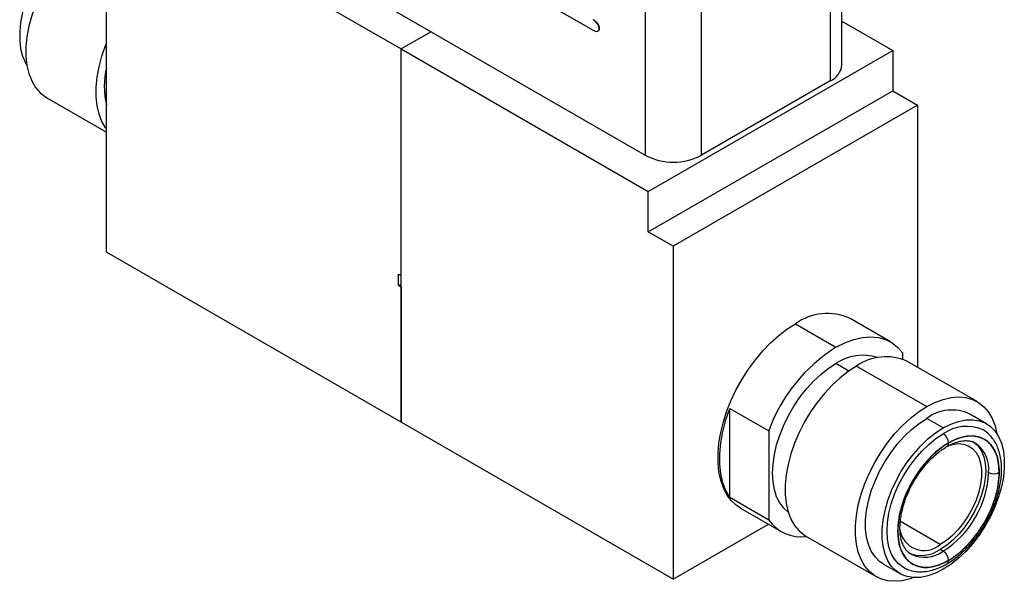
# Model space of a CAD drawing. Header units: inches. Extents: x 18.5 to 43.7, y 16.1 to 31.4.
# Tile 12 of 23: x 39.5 to 43.7, y 18.8 to 21.2. Entities that reach past the tile are written whole.
import ezdxf

# ---------------------------------------------------------------- set-up
doc = ezdxf.new("R2010")
doc.units = ezdxf.units.IN
doc.header["$LTSCALE"] = 4
doc.header["$MEASUREMENT"] = 0

msp = doc.modelspace()

# ---------------------------------------------------------------- linework, layer by layer
at = {"color": 7, "linetype": 'Continuous', "lineweight": 25}
for p, q in [((42.9784, 21.018), (42.9784, 24.0645)), ((42.9286, 23.9951), (42.9286, 20.9486)), ((42.1366, 23.6767), (42.1366, 20.6302)), ((42.377, 20.6302), (42.377, 23.6767)), ((40.3367, 22.0754), (41.9132, 21.1653)), ((40.1171, 21.796), (42.1366, 20.6302)), ((40.0623, 21.6797), (41.0918, 21.0854)), ((39.8303, 20.2156), (39.8303, 21.6413)), ((42.9784, 21.2046), (43.1962, 21.0789)), ((41.2199, 21.1593), (41.0918, 21.0854)), ((41.0918, 19.4874), (41.0918, 21.0854)), ((41.0918, 21.0854), (42.1496, 20.4747)), ((41.0918, 20.1153), (41.0918, 21.0854)), ((42.1496, 20.4747), (43.1962, 21.0789)), ((43.1962, 21.0789), (43.1962, 20.9066)), ((42.9286, 20.9486), (42.377, 20.6302)), ((42.1496, 20.3024), (43.1962, 20.9066)), ((43.1962, 20.9066), (43.3022, 20.8453)), ((39.5753, 20.8761), (39.8303, 20.7288)), ((43.3022, 20.8453), (42.2557, 20.2412)), ((43.3022, 20.8453), (43.3022, 19.723)), ((42.1496, 20.3024), (42.1496, 20.4747)), ((42.2557, 20.2412), (42.1496, 20.3024)), ((42.2557, 20.2412), (42.2557, 18.8155)), ((41.0918, 19.4874), (39.8303, 20.2156)), ((41.0812, 20.1215), (41.0918, 20.1153)), ((41.0812, 20.0725), (41.0812, 20.1215)), ((41.0812, 20.0725), (41.0918, 20.0786)), ((41.0918, 20.0663), (41.0812, 20.0725)), ((41.0918, 20.0663), (41.0918, 19.4874)), ((42.779, 19.9086), (42.9522, 19.8086)), ((43.1866, 19.8318), (43.0133, 19.9318)), ((43.2395, 19.7577), (43.2395, 19.7826)), ((43.0406, 19.7278), (43.3411, 19.5544)), ((43.5573, 19.5758), (43.2568, 19.7493)), ((42.4988, 19.5469), (42.665, 19.451)), ((42.4988, 19.165), (42.4988, 19.5469)), ((43.5971, 19.4814), (43.5264, 19.5222)), ((42.2557, 18.8155), (41.0918, 19.4874)), ((43.4118, 19.463), (43.3411, 19.5039)), ((42.665, 19.451), (42.665, 19.0691)), ((43.5493, 19.3987), (43.5513, 19.3975)), ((42.665, 19.0691), (42.4988, 19.165)), ((42.5446, 19.1199), (42.7179, 19.0199)), ((42.2557, 18.8155), (42.6638, 19.0511)), ((42.8244, 19.0004), (43.125, 18.8269)), ((43.2743, 18.9223), (43.2723, 18.9235)), ((43.4118, 18.936), (43.3991, 18.9433)), ((43.1559, 18.8805), (43.2266, 18.8396))]:
    msp.add_line(p, q, dxfattribs=at)
at = {"color": 8, "linetype": 'Continuous', "lineweight": 25}
for p, q in [((43.0075, 19.7067), (42.9522, 19.7386)), ((43.3991, 18.9637), (43.2284, 19.0623))]:
    msp.add_line(p, q, dxfattribs=at)
at = {"color": 7, "linetype": 'Continuous', "lineweight": 25, "flags": 128}
for points in [[(39.7207, 21.5939), (39.6879, 21.5725), (39.6556, 21.5467), (39.6243, 21.5169), (39.5945, 21.4836), (39.5667, 21.4472), (39.5414, 21.4083), (39.5189, 21.3676), (39.4995, 21.3257), (39.4837, 21.2833), (39.4716, 21.241), (39.4634, 21.1995), (39.4593, 21.1594), (39.4593, 21.1214), (39.4634, 21.0861), (39.4716, 21.054), (39.4837, 21.0257), (39.4906, 21.0139)], [(39.7914, 21.6035), (39.756, 21.5807), (39.7209, 21.5533), (39.6869, 21.5219), (39.6542, 21.4868), (39.6235, 21.4485), (39.5949, 21.4075), (39.5691, 21.3644), (39.5462, 21.3198), (39.5267, 21.2742), (39.5107, 21.2283), (39.4986, 21.1827), (39.4904, 21.138), (39.4862, 21.0949), (39.4862, 21.0538), (39.4904, 21.0154), (39.4986, 20.9802), (39.5107, 20.9486), (39.5267, 20.9212), (39.5462, 20.8981), (39.5691, 20.8799), (39.5753, 20.8761)], [(39.8303, 20.7434), (39.8272, 20.7477), (39.8113, 20.7751), (39.7991, 20.8067), (39.7909, 20.8419), (39.7868, 20.8803), (39.7868, 20.9214), (39.7909, 20.9645), (39.7991, 21.0092), (39.8113, 21.0548), (39.8272, 21.1007), (39.8303, 21.1086)], [(42.5446, 19.1199), (42.5264, 19.1322), (42.5046, 19.1527), (42.4861, 19.1775), (42.4711, 19.2064), (42.4596, 19.2391), (42.4519, 19.2751), (42.448, 19.3141), (42.448, 19.3555), (42.4519, 19.3989), (42.4596, 19.4439), (42.4711, 19.4898), (42.4861, 19.5361), (42.5046, 19.5823), (42.5264, 19.6278), (42.551, 19.6721), (42.5784, 19.7148), (42.6081, 19.7552), (42.6398, 19.7929), (42.6731, 19.8275), (42.7077, 19.8585), (42.7431, 19.8857), (42.779, 19.9086)], [(42.9522, 19.8086), (42.9907, 19.8282), (43.0287, 19.8424), (43.0657, 19.851), (43.1011, 19.8538), (43.1346, 19.8507), (43.1655, 19.842), (43.1935, 19.8275), (43.2183, 19.8077), (43.2395, 19.7826)], [(42.7484, 19.1022), (42.7293, 19.1195), (42.7124, 19.1421), (42.699, 19.1688), (42.6893, 19.1992), (42.6834, 19.2329), (42.6814, 19.2695), (42.6834, 19.3083), (42.6893, 19.3489), (42.699, 19.3906), (42.7124, 19.4327), (42.7293, 19.4748), (42.7495, 19.5162), (42.7726, 19.5563), (42.7984, 19.5944), (42.8264, 19.6301), (42.8562, 19.6628), (42.8874, 19.6921), (42.9196, 19.7174), (42.9522, 19.7386)], [(43.0406, 19.7278), (43.0051, 19.705), (42.9701, 19.6776), (42.936, 19.6462), (42.9034, 19.6111), (42.8726, 19.5728), (42.8441, 19.5318), (42.8182, 19.4887), (42.7954, 19.4441), (42.7758, 19.3985), (42.7599, 19.3526), (42.7477, 19.307), (42.7395, 19.2623), (42.7354, 19.2192), (42.7354, 19.1781), (42.7395, 19.1397), (42.7477, 19.1045), (42.7599, 19.0729), (42.7758, 19.0455), (42.7954, 19.0224), (42.8182, 19.0042), (42.8244, 19.0004)], [(43.3411, 19.5544), (43.3766, 19.5725), (43.4116, 19.5855), (43.4457, 19.5934), (43.4783, 19.596), (43.5091, 19.5933), (43.5376, 19.5852), (43.5635, 19.572), (43.5863, 19.5537), (43.6059, 19.5307), (43.6218, 19.5032), (43.634, 19.4717), (43.6419, 19.438)], [(43.2866, 18.8225), (43.2706, 18.8171), (43.2366, 18.8092), (43.2039, 18.8066), (43.1731, 18.8094), (43.1446, 18.8174), (43.1188, 18.8307), (43.0959, 18.8489), (43.0764, 18.872), (43.0604, 18.8994), (43.0483, 18.931), (43.0401, 18.9662), (43.0359, 19.0046), (43.0359, 19.0457), (43.0401, 19.0888), (43.0483, 19.1335), (43.0604, 19.1791), (43.0764, 19.225), (43.0959, 19.2706), (43.1188, 19.3152), (43.1446, 19.3583), (43.1731, 19.3993), (43.2039, 19.4376), (43.2366, 19.4727), (43.2706, 19.5041), (43.3056, 19.5315), (43.3411, 19.5544)], [(42.4988, 19.165), (42.4816, 19.1947), (42.4684, 19.2289), (42.4596, 19.267), (42.4551, 19.3085), (42.4551, 19.3529), (42.4596, 19.3996), (42.4684, 19.4479), (42.4816, 19.4972), (42.4988, 19.5469)], [(43.1559, 18.8805), (43.1393, 18.892), (43.1199, 18.9115), (43.1041, 18.9357), (43.092, 18.964), (43.0838, 18.9961), (43.0797, 19.0314), (43.0797, 19.0694), (43.0838, 19.1095), (43.092, 19.151), (43.1041, 19.1933), (43.1199, 19.2357), (43.1393, 19.2776), (43.1618, 19.3183), (43.1871, 19.3572), (43.2149, 19.3936), (43.2447, 19.4269), (43.276, 19.4567), (43.3083, 19.4825), (43.3411, 19.5039)], [(43.4118, 19.463), (43.4447, 19.4796), (43.477, 19.4911), (43.5083, 19.4975), (43.538, 19.4985), (43.5658, 19.4942), (43.5912, 19.4846), (43.6137, 19.4699), (43.633, 19.4503), (43.6489, 19.4262), (43.661, 19.3978), (43.6692, 19.3658), (43.6733, 19.3304), (43.6733, 19.2925), (43.6692, 19.2524), (43.661, 19.2109), (43.6489, 19.1685), (43.633, 19.1261), (43.6137, 19.0842), (43.5912, 19.0435), (43.5658, 19.0047), (43.538, 18.9683), (43.5083, 18.9349), (43.477, 18.9051), (43.4447, 18.8793), (43.4118, 18.858)], [(43.4118, 18.858), (43.379, 18.8414), (43.3467, 18.8299), (43.3154, 18.8235), (43.2856, 18.8225), (43.2578, 18.8269), (43.2325, 18.8364), (43.21, 18.8511), (43.1906, 18.8707), (43.1748, 18.8949), (43.1627, 18.9232), (43.1545, 18.9553), (43.1504, 18.9906), (43.1504, 19.0286), (43.1545, 19.0686), (43.1627, 19.1102), (43.1748, 19.1525), (43.1906, 19.1949), (43.21, 19.2368), (43.2325, 19.2775), (43.2578, 19.3164), (43.2856, 19.3528), (43.3154, 19.3861), (43.3467, 19.4159), (43.379, 19.4417), (43.4118, 19.463)], [(43.2436, 18.8651), (43.2418, 18.8661), (43.2211, 18.8814), (43.2036, 18.9015), (43.1897, 18.926), (43.1796, 18.9546), (43.1735, 18.9867), (43.1714, 19.0217), (43.1735, 19.0591), (43.1796, 19.0983), (43.1897, 19.1385), (43.2036, 19.1791), (43.2211, 19.2194), (43.2418, 19.2587), (43.2655, 19.2963), (43.2916, 19.3315), (43.3198, 19.3639), (43.3496, 19.3928), (43.3805, 19.4176), (43.4118, 19.4381)], [(43.5366, 19.406), (43.5461, 19.3997), (43.5627, 19.3837), (43.576, 19.3632), (43.5857, 19.3388), (43.5916, 19.3109), (43.5936, 19.2801), (43.5916, 19.247), (43.5857, 19.2123), (43.576, 19.1767), (43.5627, 19.1409), (43.5461, 19.1056), (43.5264, 19.0717), (43.5042, 19.0396), (43.4799, 19.0102), (43.4539, 18.984), (43.4268, 18.9616), (43.3991, 18.9433)], [(43.4309, 19.387), (43.4512, 19.393), (43.4758, 19.3961), (43.4987, 19.394), (43.5193, 19.3869), (43.5373, 19.3749), (43.5522, 19.3583), (43.5637, 19.3374), (43.5715, 19.3128), (43.5754, 19.2849), (43.5754, 19.2544), (43.5715, 19.2219), (43.5637, 19.1883), (43.5522, 19.1542), (43.5373, 19.1204), (43.5193, 19.0876), (43.4987, 19.0567), (43.4758, 19.0282), (43.4512, 19.0029), (43.4255, 18.9812), (43.3991, 18.9637)]]:
    msp.add_lwpolyline(points, dxfattribs=at)
at = {"color": 7, "linetype": 'Continuous', "lineweight": 25}
for centre, radius, start, end in [((40.1792, 20.926), 0.3581, 166.9621, 193.0379), ((42.8933, 21.0264), 0.0855, 294.3747, 354.3052), ((42.2568, 20.8622), 0.2613, 242.6097, 297.3903), ((42.9158, 19.7215), 0.2318, 65.1287, 126.1818), ((43.3373, 19.2051), 0.7159, 122.5409, 159.9144), ((43.0671, 19.5722), 0.2022, 71.7001, 124.6196), ((43.1678, 19.5454), 0.2224, 66.4223, 124.8882), ((43.4487, 19.3616), 0.1784, 64.2055, 127.1049), ((43.5118, 19.2975), 0.1726, 66.6835, 125.3965), ((43.3853, 19.3967), 0.0492, 2.6055, 57.3945), ((43.1857, 19.291), 0.4209, 302.4871, 357.5129), ((43.6289, 19.3164), 0.0492, 242.6097, 297.3903), ((42.8032, 19.1669), 0.1694, 215.2743, 277.9417), ((43.3306, 19.0449), 0.1063, 188.4006, 310.1652), ((43.3187, 19.0543), 0.137, 245.3866, 305.9239), ((43.3853, 18.8945), 0.0492, 2.6055, 57.3945)]:
    msp.add_arc(centre, radius, start, end, dxfattribs=at)
at = {"color": 8, "linetype": 'Continuous', "lineweight": 25}
for centre, radius, start, end in [((43.4193, 19.3962), 0.0153, 303.2736, 7.3339), ((43.469, 19.2867), 0.138, 354.1821, 53.3835), ((43.3314, 19.0469), 0.137, 245.3866, 305.9239), ((43.4184, 18.8944), 0.0161, 305.7462, 5.6162)]:
    msp.add_arc(centre, radius, start, end, dxfattribs=at)
at = {"color": 7, "linetype": 'Continuous', "lineweight": 25}
msp.add_open_spline([(41.9132, 21.1653), (41.9478, 21.1453), (41.9478, 21.1908), (41.9132, 21.2108)], degree=3, dxfattribs=at)
for points, knots in [([(41.9139, 21.2112), (41.9144, 21.211), (41.9167, 21.2096), (41.9208, 21.2068), (41.927, 21.2013), (41.9321, 21.1952), (41.9356, 21.1892), (41.9374, 21.1853), (41.9392, 21.1802), (41.94, 21.1753), (41.9398, 21.171), (41.939, 21.1672), (41.9375, 21.1644), (41.9359, 21.1632), (41.9356, 21.163)], [0, 0, 0, 0, 0.029128, 0.145919, 0.250869, 0.4271, 0.49168, 0.55515, 0.615561, 0.734159, 0.792383, 0.850527, 0.967984, 1, 1, 1, 1]), ([(43.6515, 19.2728), (43.6515, 19.3392), (43.6287, 19.3898), (43.5473, 19.4368), (43.492, 19.4314), (43.4345, 19.3981)], [0, 0, 0, 0, 0.5, 0.5, 1, 1, 1, 1]), ([(43.4345, 18.896), (43.4371, 18.8975), (43.4424, 18.9007), (43.4504, 18.9058), (43.4583, 18.9112), (43.4662, 18.9169), (43.4784, 18.9263), (43.4947, 18.9402), (43.515, 18.9599), (43.5348, 18.9817), (43.5604, 19.0137), (43.5896, 19.0579), (43.6179, 19.1144), (43.6381, 19.1712), (43.6497, 19.2248), (43.6535, 19.2739), (43.6497, 19.3187), (43.6381, 19.3588), (43.6179, 19.3922), (43.5896, 19.4161), (43.5604, 19.4266), (43.5348, 19.4291), (43.515, 19.428), (43.4947, 19.4243), (43.4767, 19.4188), (43.461, 19.4125), (43.4477, 19.4063), (43.4389, 19.4014), (43.4345, 19.3989)], [0, 0, 0, 0, 0.011674, 0.023326, 0.034973, 0.046628, 0.058309, 0.089195, 0.120101, 0.152275, 0.184469, 0.250118, 0.315768, 0.380053, 0.441772, 0.500003, 0.558234, 0.619953, 0.684238, 0.749887, 0.815537, 0.84771, 0.879904, 0.91079, 0.941696, 0.961138, 0.980549, 1, 1, 1, 1]), ([(43.5936, 19.0556), (43.6002, 19.0677), (43.6096, 19.0848), (43.6216, 19.1107), (43.6309, 19.1331), (43.6404, 19.1598), (43.6486, 19.1877), (43.6551, 19.2165), (43.6596, 19.2456), (43.6618, 19.2746), (43.6616, 19.3029), (43.6588, 19.3303), (43.6534, 19.3564), (43.6451, 19.3808), (43.634, 19.4033), (43.6199, 19.4236), (43.6025, 19.4409), (43.5889, 19.4518), (43.5805, 19.4555), (43.5797, 19.4559)], [0, 0, 0, 0, 0.078943, 0.111015, 0.164033, 0.218738, 0.277074, 0.337551, 0.399601, 0.462794, 0.526858, 0.591624, 0.656935, 0.722696, 0.78887, 0.855555, 0.92312, 0.992334, 1, 1, 1, 1]), ([(43.4345, 19.3989), (43.4318, 19.3974), (43.4265, 19.3942), (43.4185, 19.3891), (43.4106, 19.3837), (43.4027, 19.378), (43.3905, 19.3686), (43.3742, 19.3547), (43.3539, 19.335), (43.3341, 19.3132), (43.3085, 19.2811), (43.2794, 19.237), (43.2511, 19.1805), (43.2309, 19.1237), (43.2192, 19.0701), (43.2155, 19.021), (43.2192, 18.9762), (43.2309, 18.9361), (43.2511, 18.9027), (43.2794, 18.8788), (43.3085, 18.8683), (43.3341, 18.8658), (43.3539, 18.8668), (43.3742, 18.8706), (43.3922, 18.8761), (43.4079, 18.8824), (43.4212, 18.8885), (43.43, 18.8935), (43.4345, 18.896)], [0, 0, 0, 0, 0.011674, 0.023326, 0.034973, 0.046628, 0.058309, 0.089195, 0.120101, 0.152275, 0.184469, 0.250118, 0.315768, 0.380053, 0.441772, 0.500003, 0.558234, 0.619953, 0.684238, 0.749887, 0.815537, 0.84771, 0.879904, 0.91079, 0.941696, 0.961138, 0.980549, 1, 1, 1, 1]), ([(43.4345, 19.3981), (43.3769, 19.3649), (43.3217, 19.3066), (43.2403, 19.1656), (43.2174, 19.0886), (43.2174, 18.9556), (43.2403, 18.9051), (43.3217, 18.8581), (43.3769, 18.8635), (43.4345, 18.8968)], [0, 0, 0, 0, 0.25, 0.25, 0.5, 0.5, 0.75, 0.75, 1, 1, 1, 1]), ([(43.4278, 19.3832), (43.4326, 19.386), (43.4441, 19.3925), (43.4618, 19.3999), (43.4805, 19.4057), (43.4984, 19.4087), (43.5152, 19.4091), (43.531, 19.4065), (43.5428, 19.4028), (43.5489, 19.3985), (43.5506, 19.3973)], [0, 0, 0, 0, 0.094511, 0.226113, 0.358748, 0.493221, 0.631393, 0.776669, 0.934892, 1, 1, 1, 1]), ([(43.286, 19.2331), (43.2925, 19.2438), (43.3016, 19.2589), (43.3165, 19.2798), (43.3297, 19.297), (43.3461, 19.3161), (43.3638, 19.3345), (43.3828, 19.3518), (43.4024, 19.3671), (43.4176, 19.3777), (43.426, 19.3822), (43.4278, 19.3832)], [0, 0, 0, 0, 0.166051, 0.2334819, 0.3447576, 0.4592691, 0.5809124, 0.706391, 0.8343542, 0.9637953, 1, 1, 1, 1]), ([(43.4345, 18.8968), (43.492, 18.93), (43.5473, 18.9883), (43.6287, 19.1293), (43.6515, 19.2063), (43.6515, 19.2728)], [0, 0, 0, 0, 0.5, 0.5, 1, 1, 1, 1]), ([(43.2731, 18.9237), (43.2698, 18.9256), (43.262, 18.9303), (43.2519, 18.9417), (43.2422, 18.957), (43.2348, 18.9752), (43.2296, 18.996), (43.2268, 19.0193), (43.2265, 19.0447), (43.2287, 19.0717), (43.2335, 19.0996), (43.2404, 19.1275), (43.2489, 19.1536), (43.2578, 19.1765), (43.2674, 19.1979), (43.2766, 19.2165), (43.2834, 19.2284), (43.286, 19.2331)], [0, 0, 0, 0, 0.058212, 0.141677, 0.219862, 0.295498, 0.370036, 0.444158, 0.517987, 0.591536, 0.664424, 0.735632, 0.802219, 0.8593, 0.906639, 0.963438, 1, 1, 1, 1]), ([(43.4278, 18.8813), (43.4367, 18.8868), (43.4545, 18.8977), (43.4804, 18.9179), (43.505, 18.9401), (43.5277, 18.9638), (43.5467, 18.9864), (43.5627, 19.0077), (43.5781, 19.0297), (43.5879, 19.0462), (43.5936, 19.0556)], [0, 0, 0, 0, 0.142316, 0.284903, 0.424487, 0.558129, 0.685314, 0.776683, 0.872194, 1, 1, 1, 1]), ([(43.244, 18.8651), (43.2509, 18.8616), (43.2659, 18.854), (43.2909, 18.8483), (43.3176, 18.8467), (43.3445, 18.8493), (43.3721, 18.8558), (43.3998, 18.8666), (43.4185, 18.8753), (43.4277, 18.8812), (43.4278, 18.8813)], [0, 0, 0, 0, 0.1295591, 0.2831535, 0.4237211, 0.5663531, 0.7102271, 0.8543386, 0.9978846, 1, 1, 1, 1])]:
    msp.add_open_spline(points, degree=3, knots=knots, dxfattribs=at)

doc.saveas('drawing.dxf')
